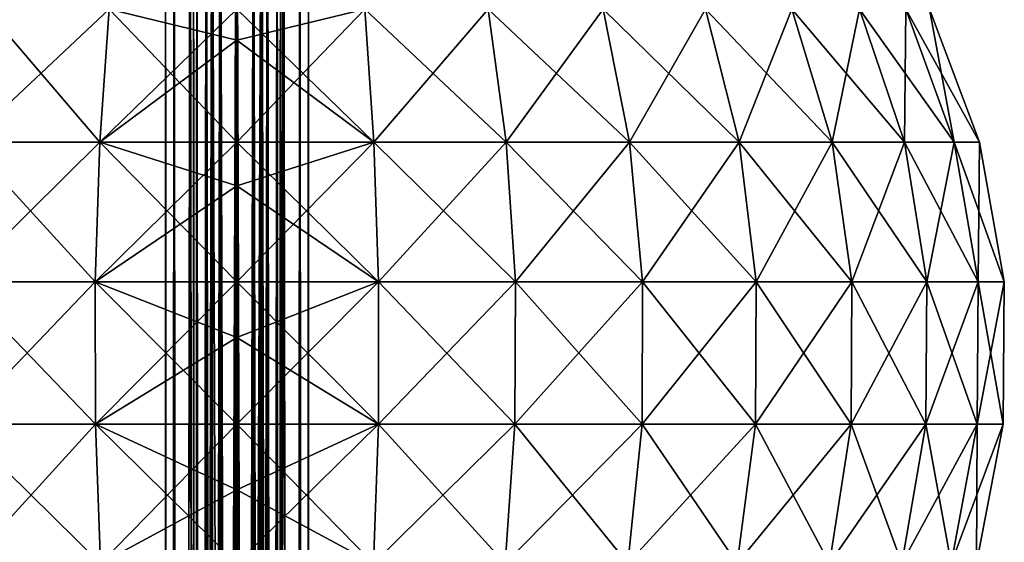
# Model space of a CAD drawing. Header units: millimetres. Extents: x -125 to 125, y -812 to 66.
# Tile 11 of 21: x -22 to 79, y -43 to 11. Entities that reach past the tile are written whole.
import ezdxf

# ---------------------------------------------------------------- set-up
doc = ezdxf.new("R2010")
doc.units = ezdxf.units.MM
doc.header["$LTSCALE"] = 52.148148
for name, color, linetype in [('12', 7, 'CONTINUOUS'), ('13', 7, 'CONTINUOUS'), ('21', 7, 'CONTINUOUS'), ('22', 7, 'CONTINUOUS'), ('27', 7, 'CONTINUOUS'), ('28', 7, 'CONTINUOUS')]:
    doc.layers.add(name, color=color, linetype=linetype)

msp = doc.modelspace()

# ---------------------------------------------------------------- linework, layer by layer
at = {"layer": '12', "color": 7, "linetype": 'CONTINUOUS'}
for points in [[(-14.17, -1.43, 119.81), (-25.98, 12.32, 111.07), (-27.86, -1.43, 115.92), (-14.17, -1.43, 119.81)], [(-25.98, 12.32, -23.07), (-13.22, 12.32, -26.71), (-27.86, -1.43, -27.92), (-25.98, 12.32, -23.07)], [(-27.86, -1.43, -27.92), (-13.22, 12.32, -26.71), (-14.17, -1.43, -31.81), (-27.86, -1.43, -27.92)], [(-13.22, 12.32, 114.71), (-25.98, 12.32, 111.07), (-14.17, -1.43, 119.81), (-13.22, 12.32, 114.71)], [(0, -1.43, 121.12), (-13.22, 12.32, 114.71), (-14.17, -1.43, 119.81), (0, -1.43, 121.12)], [(-13.22, 12.32, -26.71), (0, 12.32, -27.93), (-14.17, -1.43, -31.81), (-13.22, 12.32, -26.71)], [(0, 12.32, -27.93), (0, 9.11, -29.41), (-14.17, -1.43, -31.81), (0, 12.32, -27.93)], [(0, 12.32, 115.93), (-13.22, 12.32, 114.71), (0, 9.11, 117.41), (0, 12.32, 115.93)], [(0, 9.11, 117.41), (-13.22, 12.32, 114.71), (0, -1.43, 121.12), (0, 9.11, 117.41)], [(-14.17, -1.43, -31.81), (0, 9.11, -29.41), (0, -1.43, -33.12), (-14.17, -1.43, -31.81)], [(-27.86, -1.43, -27.92), (-14.17, -1.43, -31.81), (-28.8, -15.9, -30.33), (-27.86, -1.43, -27.92)], [(-28.8, -15.9, -30.33), (-14.17, -1.43, -31.81), (-14.65, -15.9, -34.35), (-28.8, -15.9, -30.33)], [(-14.65, -15.9, 122.35), (-27.86, -1.43, 115.92), (-28.8, -15.9, 118.33), (-14.65, -15.9, 122.35)], [(-14.17, -1.43, 119.81), (-27.86, -1.43, 115.92), (-14.65, -15.9, 122.35), (-14.17, -1.43, 119.81)], [(-14.17, -1.43, -31.81), (0, -1.43, -33.12), (-14.65, -15.9, -34.35), (-14.17, -1.43, -31.81)], [(0, -1.43, -33.12), (0, -5.95, -34.23), (-14.65, -15.9, -34.35), (0, -1.43, -33.12)], [(0, -15.9, 123.71), (-14.17, -1.43, 119.81), (-14.65, -15.9, 122.35), (0, -15.9, 123.71)], [(0, -1.43, 121.12), (-14.17, -1.43, 119.81), (0, -5.95, 122.23), (0, -1.43, 121.12)], [(0, -5.95, 122.23), (-14.17, -1.43, 119.81), (0, -15.9, 123.71), (0, -5.95, 122.23)], [(-14.65, -15.9, -34.35), (0, -5.95, -34.23), (0, -15.9, -35.71), (-14.65, -15.9, -34.35)], [(-14.63, -30.6, 122.25), (-28.8, -15.9, 118.33), (-28.76, -30.6, 118.23), (-14.63, -30.6, 122.25)], [(-14.65, -15.9, 122.35), (-28.8, -15.9, 118.33), (-14.63, -30.6, 122.25), (-14.65, -15.9, 122.35)], [(-28.8, -15.9, -30.33), (-14.65, -15.9, -34.35), (-28.76, -30.6, -30.23), (-28.8, -15.9, -30.33)], [(-28.76, -30.6, -30.23), (-14.65, -15.9, -34.35), (-14.63, -30.6, -34.25), (-28.76, -30.6, -30.23)], [(0, -21.66, 123.99), (-14.65, -15.9, 122.35), (0, -30.6, 123.61), (0, -21.66, 123.99)], [(0, -30.6, 123.61), (-14.65, -15.9, 122.35), (-14.63, -30.6, 122.25), (0, -30.6, 123.61)], [(0, -15.9, 123.71), (-14.65, -15.9, 122.35), (0, -21.66, 123.99), (0, -15.9, 123.71)], [(-14.65, -15.9, -34.35), (0, -15.9, -35.71), (-14.63, -30.6, -34.25), (-14.65, -15.9, -34.35)], [(0, -15.9, -35.71), (0, -21.66, -35.99), (-14.63, -30.6, -34.25), (0, -15.9, -35.71)], [(-14.63, -30.6, -34.25), (0, -21.66, -35.99), (0, -30.6, -35.61), (-14.63, -30.6, -34.25)], [(-28.76, -30.6, -30.23), (-14.63, -30.6, -34.25), (-27.75, -45.03, -27.63), (-28.76, -30.6, -30.23)], [(-14.63, -30.6, 122.25), (-28.76, -30.6, 118.23), (-14.12, -45.03, 119.51), (-14.63, -30.6, 122.25)], [(-14.12, -45.03, 119.51), (-28.76, -30.6, 118.23), (-27.75, -45.03, 115.63), (-14.12, -45.03, 119.51)], [(-27.75, -45.03, -27.63), (-14.63, -30.6, -34.25), (-14.12, -45.03, -31.51), (-27.75, -45.03, -27.63)], [(-14.63, -30.6, -34.25), (0, -30.6, -35.61), (-14.12, -45.03, -31.51), (-14.63, -30.6, -34.25)], [(0, -30.6, 123.61), (-14.63, -30.6, 122.25), (0, -37.42, 122.63), (0, -30.6, 123.61)], [(0, -37.42, 122.63), (-14.63, -30.6, 122.25), (0, -45.03, 120.82), (0, -37.42, 122.63)], [(0, -45.03, 120.82), (-14.63, -30.6, 122.25), (-14.12, -45.03, 119.51), (0, -45.03, 120.82)], [(0, -30.6, -35.61), (0, -37.42, -34.63), (-14.12, -45.03, -31.51), (0, -30.6, -35.61)], [(-14.12, -45.03, -31.51), (0, -37.42, -34.63), (0, -45.03, -32.82), (-14.12, -45.03, -31.51)]]:
    msp.add_3dface(points, dxfattribs=at)
at = {"layer": '13', "color": 7, "linetype": 'CONTINUOUS'}
for points in [[(0, 12.32, 115.93), (0, 9.11, 117.41), (14.17, -1.43, 119.81), (0, 12.32, 115.93)], [(13.22, 12.32, 114.71), (0, 12.32, 115.93), (14.17, -1.43, 119.81), (13.22, 12.32, 114.71)], [(0, 9.11, -29.41), (0, 12.32, -27.93), (13.22, 12.32, -26.71), (0, 9.11, -29.41)], [(0, -1.43, -33.12), (0, 9.11, -29.41), (13.22, 12.32, -26.71), (0, -1.43, -33.12)], [(0, -1.43, -33.12), (13.22, 12.32, -26.71), (14.17, -1.43, -31.81), (0, -1.43, -33.12)], [(13.22, 12.32, -26.71), (25.98, 12.32, -23.07), (14.17, -1.43, -31.81), (13.22, 12.32, -26.71)], [(25.98, 12.32, 111.07), (13.22, 12.32, 114.71), (27.86, -1.43, 115.92), (25.98, 12.32, 111.07)], [(27.86, -1.43, 115.92), (13.22, 12.32, 114.71), (14.17, -1.43, 119.81), (27.86, -1.43, 115.92)], [(14.17, -1.43, -31.81), (25.98, 12.32, -23.07), (27.86, -1.43, -27.92), (14.17, -1.43, -31.81)], [(25.98, 12.32, -23.07), (37.87, 12.32, -17.16), (27.86, -1.43, -27.92), (25.98, 12.32, -23.07)], [(37.87, 12.32, 105.16), (25.98, 12.32, 111.07), (40.6, -1.43, 109.57), (37.87, 12.32, 105.16)], [(40.6, -1.43, 109.57), (25.98, 12.32, 111.07), (27.86, -1.43, 115.92), (40.6, -1.43, 109.57)], [(27.86, -1.43, -27.92), (37.87, 12.32, -17.16), (40.6, -1.43, -21.57), (27.86, -1.43, -27.92)], [(37.87, 12.32, -17.16), (48.46, 12.32, -9.16), (40.6, -1.43, -21.57), (37.87, 12.32, -17.16)], [(48.46, 12.32, 97.16), (37.87, 12.32, 105.16), (51.96, -1.43, 100.99), (48.46, 12.32, 97.16)], [(51.96, -1.43, 100.99), (37.87, 12.32, 105.16), (40.6, -1.43, 109.57), (51.96, -1.43, 100.99)], [(40.6, -1.43, -21.57), (48.46, 12.32, -9.16), (51.96, -1.43, -12.99), (40.6, -1.43, -21.57)], [(57.4, 12.32, 87.35), (48.46, 12.32, 97.16), (61.55, -1.43, 90.48), (57.4, 12.32, 87.35)], [(48.46, 12.32, -9.16), (57.4, 12.32, 0.65), (51.96, -1.43, -12.99), (48.46, 12.32, -9.16)], [(61.55, -1.43, 90.48), (48.46, 12.32, 97.16), (51.96, -1.43, 100.99), (61.55, -1.43, 90.48)], [(51.96, -1.43, -12.99), (57.4, 12.32, 0.65), (61.55, -1.43, -2.48), (51.96, -1.43, -12.99)], [(57.4, 12.32, 0.65), (64.39, 12.32, 11.94), (61.55, -1.43, -2.48), (57.4, 12.32, 0.65)], [(64.39, 12.32, 76.06), (57.4, 12.32, 87.35), (69.04, -1.43, 78.38), (64.39, 12.32, 76.06)], [(69.04, -1.43, 78.38), (57.4, 12.32, 87.35), (61.55, -1.43, 90.48), (69.04, -1.43, 78.38)], [(61.55, -1.43, -2.48), (64.39, 12.32, 11.94), (69.04, -1.43, 9.62), (61.55, -1.43, -2.48)], [(64.39, 12.32, 11.94), (69.19, 12.32, 24.32), (69.04, -1.43, 9.62), (64.39, 12.32, 11.94)], [(69.19, 12.32, 63.68), (64.39, 12.32, 76.06), (74.18, -1.43, 65.11), (69.19, 12.32, 63.68)], [(74.18, -1.43, 65.11), (64.39, 12.32, 76.06), (69.04, -1.43, 78.38), (74.18, -1.43, 65.11)], [(69.04, -1.43, 9.62), (69.19, 12.32, 24.32), (74.18, -1.43, 22.89), (69.04, -1.43, 9.62)], [(69.19, 12.32, 24.32), (71.62, 12.32, 37.36), (74.18, -1.43, 22.89), (69.19, 12.32, 24.32)], [(71.62, 12.32, 50.64), (69.19, 12.32, 63.68), (76.79, -1.43, 51.12), (71.62, 12.32, 50.64)], [(76.79, -1.43, 51.12), (69.19, 12.32, 63.68), (74.18, -1.43, 65.11), (76.79, -1.43, 51.12)], [(71.62, 12.32, 37.36), (71.62, 12.32, 50.64), (76.79, -1.43, 36.88), (71.62, 12.32, 37.36)], [(74.18, -1.43, 22.89), (71.62, 12.32, 37.36), (76.79, -1.43, 36.88), (74.18, -1.43, 22.89)], [(76.79, -1.43, 36.88), (71.62, 12.32, 50.64), (76.79, -1.43, 51.12), (76.79, -1.43, 36.88)], [(0, 9.11, 117.41), (0, -1.43, 121.12), (14.17, -1.43, 119.81), (0, 9.11, 117.41)], [(0, -15.9, -35.71), (14.17, -1.43, -31.81), (14.65, -15.9, -34.35), (0, -15.9, -35.71)], [(0, -1.43, 121.12), (0, -5.95, 122.23), (14.65, -15.9, 122.35), (0, -1.43, 121.12)], [(14.17, -1.43, 119.81), (0, -1.43, 121.12), (14.65, -15.9, 122.35), (14.17, -1.43, 119.81)], [(0, -5.95, -34.23), (0, -1.43, -33.12), (14.17, -1.43, -31.81), (0, -5.95, -34.23)], [(0, -15.9, -35.71), (0, -5.95, -34.23), (14.17, -1.43, -31.81), (0, -15.9, -35.71)], [(27.86, -1.43, 115.92), (14.17, -1.43, 119.81), (28.8, -15.9, 118.33), (27.86, -1.43, 115.92)], [(28.8, -15.9, 118.33), (14.17, -1.43, 119.81), (14.65, -15.9, 122.35), (28.8, -15.9, 118.33)], [(14.17, -1.43, -31.81), (27.86, -1.43, -27.92), (14.65, -15.9, -34.35), (14.17, -1.43, -31.81)], [(14.65, -15.9, -34.35), (27.86, -1.43, -27.92), (28.8, -15.9, -30.33), (14.65, -15.9, -34.35)], [(40.6, -1.43, 109.57), (27.86, -1.43, 115.92), (41.96, -15.9, 111.77), (40.6, -1.43, 109.57)], [(41.96, -15.9, 111.77), (27.86, -1.43, 115.92), (28.8, -15.9, 118.33), (41.96, -15.9, 111.77)], [(27.86, -1.43, -27.92), (40.6, -1.43, -21.57), (28.8, -15.9, -30.33), (27.86, -1.43, -27.92)], [(28.8, -15.9, -30.33), (40.6, -1.43, -21.57), (41.96, -15.9, -23.77), (28.8, -15.9, -30.33)], [(51.96, -1.43, 100.99), (40.6, -1.43, 109.57), (53.7, -15.9, 102.91), (51.96, -1.43, 100.99)], [(53.7, -15.9, 102.91), (40.6, -1.43, 109.57), (41.96, -15.9, 111.77), (53.7, -15.9, 102.91)], [(40.6, -1.43, -21.57), (51.96, -1.43, -12.99), (41.96, -15.9, -23.77), (40.6, -1.43, -21.57)], [(41.96, -15.9, -23.77), (51.96, -1.43, -12.99), (53.7, -15.9, -14.91), (41.96, -15.9, -23.77)], [(63.61, -15.9, 92.04), (51.96, -1.43, 100.99), (53.7, -15.9, 102.91), (63.61, -15.9, 92.04)], [(61.55, -1.43, 90.48), (51.96, -1.43, 100.99), (63.61, -15.9, 92.04), (61.55, -1.43, 90.48)], [(51.96, -1.43, -12.99), (61.55, -1.43, -2.48), (53.7, -15.9, -14.91), (51.96, -1.43, -12.99)], [(53.7, -15.9, -14.91), (61.55, -1.43, -2.48), (63.61, -15.9, -4.04), (53.7, -15.9, -14.91)], [(69.04, -1.43, 78.38), (61.55, -1.43, 90.48), (71.35, -15.9, 79.53), (69.04, -1.43, 78.38)], [(71.35, -15.9, 79.53), (61.55, -1.43, 90.48), (63.61, -15.9, 92.04), (71.35, -15.9, 79.53)], [(61.55, -1.43, -2.48), (69.04, -1.43, 9.62), (63.61, -15.9, -4.04), (61.55, -1.43, -2.48)], [(63.61, -15.9, -4.04), (69.04, -1.43, 9.62), (71.35, -15.9, 8.47), (63.61, -15.9, -4.04)], [(69.04, -1.43, 9.62), (74.18, -1.43, 22.89), (71.35, -15.9, 8.47), (69.04, -1.43, 9.62)], [(74.18, -1.43, 65.11), (69.04, -1.43, 78.38), (76.67, -15.9, 65.81), (74.18, -1.43, 65.11)], [(76.67, -15.9, 65.81), (69.04, -1.43, 78.38), (71.35, -15.9, 79.53), (76.67, -15.9, 65.81)], [(71.35, -15.9, 8.47), (74.18, -1.43, 22.89), (76.67, -15.9, 22.19), (71.35, -15.9, 8.47)], [(74.18, -1.43, 22.89), (76.79, -1.43, 36.88), (76.67, -15.9, 22.19), (74.18, -1.43, 22.89)], [(76.79, -1.43, 51.12), (74.18, -1.43, 65.11), (79.37, -15.9, 51.35), (76.79, -1.43, 51.12)], [(79.37, -15.9, 51.35), (74.18, -1.43, 65.11), (76.67, -15.9, 65.81), (79.37, -15.9, 51.35)], [(76.67, -15.9, 22.19), (76.79, -1.43, 36.88), (79.37, -15.9, 36.65), (76.67, -15.9, 22.19)], [(76.79, -1.43, 36.88), (76.79, -1.43, 51.12), (79.37, -15.9, 36.65), (76.79, -1.43, 36.88)], [(79.37, -15.9, 36.65), (76.79, -1.43, 51.12), (79.37, -15.9, 51.35), (79.37, -15.9, 36.65)], [(0, -5.95, 122.23), (0, -15.9, 123.71), (14.65, -15.9, 122.35), (0, -5.95, 122.23)], [(0, -15.9, 123.71), (0, -21.66, 123.99), (14.63, -30.6, 122.25), (0, -15.9, 123.71)], [(14.65, -15.9, 122.35), (0, -15.9, 123.71), (14.63, -30.6, 122.25), (14.65, -15.9, 122.35)], [(0, -21.66, -35.99), (0, -15.9, -35.71), (14.65, -15.9, -34.35), (0, -21.66, -35.99)], [(0, -30.6, -35.61), (0, -21.66, -35.99), (14.65, -15.9, -34.35), (0, -30.6, -35.61)], [(0, -30.6, -35.61), (14.65, -15.9, -34.35), (14.63, -30.6, -34.25), (0, -30.6, -35.61)], [(14.65, -15.9, -34.35), (28.8, -15.9, -30.33), (14.63, -30.6, -34.25), (14.65, -15.9, -34.35)], [(14.63, -30.6, -34.25), (28.8, -15.9, -30.33), (28.76, -30.6, -30.23), (14.63, -30.6, -34.25)], [(28.76, -30.6, 118.23), (14.65, -15.9, 122.35), (14.63, -30.6, 122.25), (28.76, -30.6, 118.23)], [(28.8, -15.9, 118.33), (14.65, -15.9, 122.35), (28.76, -30.6, 118.23), (28.8, -15.9, 118.33)], [(28.8, -15.9, -30.33), (41.96, -15.9, -23.77), (28.76, -30.6, -30.23), (28.8, -15.9, -30.33)], [(28.76, -30.6, -30.23), (41.96, -15.9, -23.77), (41.91, -30.6, -23.68), (28.76, -30.6, -30.23)], [(41.91, -30.6, 111.68), (28.8, -15.9, 118.33), (28.76, -30.6, 118.23), (41.91, -30.6, 111.68)], [(41.96, -15.9, 111.77), (28.8, -15.9, 118.33), (41.91, -30.6, 111.68), (41.96, -15.9, 111.77)], [(41.96, -15.9, -23.77), (53.7, -15.9, -14.91), (41.91, -30.6, -23.68), (41.96, -15.9, -23.77)], [(41.91, -30.6, -23.68), (53.7, -15.9, -14.91), (53.63, -30.6, -14.83), (41.91, -30.6, -23.68)], [(53.63, -30.6, 102.83), (41.96, -15.9, 111.77), (41.91, -30.6, 111.68), (53.63, -30.6, 102.83)], [(53.7, -15.9, 102.91), (41.96, -15.9, 111.77), (53.63, -30.6, 102.83), (53.7, -15.9, 102.91)], [(63.53, -30.6, 91.97), (53.7, -15.9, 102.91), (53.63, -30.6, 102.83), (63.53, -30.6, 91.97)], [(53.7, -15.9, -14.91), (63.61, -15.9, -4.04), (53.63, -30.6, -14.83), (53.7, -15.9, -14.91)], [(53.63, -30.6, -14.83), (63.61, -15.9, -4.04), (63.53, -30.6, -3.97), (53.63, -30.6, -14.83)], [(63.61, -15.9, 92.04), (53.7, -15.9, 102.91), (63.53, -30.6, 91.97), (63.61, -15.9, 92.04)], [(63.53, -30.6, -3.97), (71.35, -15.9, 8.47), (71.26, -30.6, 8.52), (63.53, -30.6, -3.97)], [(71.26, -30.6, 79.48), (63.61, -15.9, 92.04), (63.53, -30.6, 91.97), (71.26, -30.6, 79.48)], [(63.61, -15.9, -4.04), (71.35, -15.9, 8.47), (63.53, -30.6, -3.97), (63.61, -15.9, -4.04)], [(71.35, -15.9, 79.53), (63.61, -15.9, 92.04), (71.26, -30.6, 79.48), (71.35, -15.9, 79.53)], [(71.35, -15.9, 8.47), (76.67, -15.9, 22.19), (71.26, -30.6, 8.52), (71.35, -15.9, 8.47)], [(71.26, -30.6, 8.52), (76.67, -15.9, 22.19), (76.57, -30.6, 22.21), (71.26, -30.6, 8.52)], [(76.57, -30.6, 65.79), (71.35, -15.9, 79.53), (71.26, -30.6, 79.48), (76.57, -30.6, 65.79)], [(76.67, -15.9, 65.81), (71.35, -15.9, 79.53), (76.57, -30.6, 65.79), (76.67, -15.9, 65.81)], [(76.67, -15.9, 22.19), (79.37, -15.9, 36.65), (76.57, -30.6, 22.21), (76.67, -15.9, 22.19)], [(76.57, -30.6, 22.21), (79.37, -15.9, 36.65), (79.27, -30.6, 36.65), (76.57, -30.6, 22.21)], [(79.27, -30.6, 51.35), (76.67, -15.9, 65.81), (76.57, -30.6, 65.79), (79.27, -30.6, 51.35)], [(79.37, -15.9, 51.35), (76.67, -15.9, 65.81), (79.27, -30.6, 51.35), (79.37, -15.9, 51.35)], [(79.37, -15.9, 36.65), (79.37, -15.9, 51.35), (79.27, -30.6, 36.65), (79.37, -15.9, 36.65)], [(79.27, -30.6, 36.65), (79.37, -15.9, 51.35), (79.27, -30.6, 51.35), (79.27, -30.6, 36.65)], [(0, -21.66, 123.99), (0, -30.6, 123.61), (14.63, -30.6, 122.25), (0, -21.66, 123.99)], [(0, -45.03, -32.82), (14.63, -30.6, -34.25), (14.12, -45.03, -31.51), (0, -45.03, -32.82)], [(0, -30.6, 123.61), (0, -37.42, 122.63), (14.12, -45.03, 119.51), (0, -30.6, 123.61)], [(14.63, -30.6, 122.25), (0, -30.6, 123.61), (14.12, -45.03, 119.51), (14.63, -30.6, 122.25)], [(0, -37.42, -34.63), (0, -30.6, -35.61), (14.63, -30.6, -34.25), (0, -37.42, -34.63)], [(0, -45.03, -32.82), (0, -37.42, -34.63), (14.63, -30.6, -34.25), (0, -45.03, -32.82)], [(27.75, -45.03, 115.63), (14.63, -30.6, 122.25), (14.12, -45.03, 119.51), (27.75, -45.03, 115.63)], [(14.63, -30.6, -34.25), (28.76, -30.6, -30.23), (14.12, -45.03, -31.51), (14.63, -30.6, -34.25)], [(14.12, -45.03, -31.51), (28.76, -30.6, -30.23), (27.75, -45.03, -27.63), (14.12, -45.03, -31.51)], [(28.76, -30.6, 118.23), (14.63, -30.6, 122.25), (27.75, -45.03, 115.63), (28.76, -30.6, 118.23)], [(40.44, -45.03, 109.31), (28.76, -30.6, 118.23), (27.75, -45.03, 115.63), (40.44, -45.03, 109.31)], [(28.76, -30.6, -30.23), (41.91, -30.6, -23.68), (27.75, -45.03, -27.63), (28.76, -30.6, -30.23)], [(27.75, -45.03, -27.63), (41.91, -30.6, -23.68), (40.44, -45.03, -21.31), (27.75, -45.03, -27.63)], [(41.91, -30.6, 111.68), (28.76, -30.6, 118.23), (40.44, -45.03, 109.31), (41.91, -30.6, 111.68)], [(51.75, -45.03, 100.77), (41.91, -30.6, 111.68), (40.44, -45.03, 109.31), (51.75, -45.03, 100.77)], [(41.91, -30.6, -23.68), (53.63, -30.6, -14.83), (40.44, -45.03, -21.31), (41.91, -30.6, -23.68)], [(40.44, -45.03, -21.31), (53.63, -30.6, -14.83), (51.75, -45.03, -12.77), (40.44, -45.03, -21.31)], [(53.63, -30.6, 102.83), (41.91, -30.6, 111.68), (51.75, -45.03, 100.77), (53.63, -30.6, 102.83)], [(61.3, -45.03, 90.29), (53.63, -30.6, 102.83), (51.75, -45.03, 100.77), (61.3, -45.03, 90.29)], [(53.63, -30.6, -14.83), (63.53, -30.6, -3.97), (51.75, -45.03, -12.77), (53.63, -30.6, -14.83)], [(51.75, -45.03, -12.77), (63.53, -30.6, -3.97), (61.3, -45.03, -2.29), (51.75, -45.03, -12.77)], [(63.53, -30.6, 91.97), (53.63, -30.6, 102.83), (61.3, -45.03, 90.29), (63.53, -30.6, 91.97)], [(68.76, -45.03, 78.24), (63.53, -30.6, 91.97), (61.3, -45.03, 90.29), (68.76, -45.03, 78.24)], [(63.53, -30.6, -3.97), (71.26, -30.6, 8.52), (61.3, -45.03, -2.29), (63.53, -30.6, -3.97)], [(61.3, -45.03, -2.29), (71.26, -30.6, 8.52), (68.76, -45.03, 9.76), (61.3, -45.03, -2.29)], [(71.26, -30.6, 79.48), (63.53, -30.6, 91.97), (68.76, -45.03, 78.24), (71.26, -30.6, 79.48)], [(68.76, -45.03, 9.76), (76.57, -30.6, 22.21), (73.89, -45.03, 22.98), (68.76, -45.03, 9.76)], [(73.89, -45.03, 65.02), (71.26, -30.6, 79.48), (68.76, -45.03, 78.24), (73.89, -45.03, 65.02)], [(71.26, -30.6, 8.52), (76.57, -30.6, 22.21), (68.76, -45.03, 9.76), (71.26, -30.6, 8.52)], [(76.57, -30.6, 65.79), (71.26, -30.6, 79.48), (73.89, -45.03, 65.02), (76.57, -30.6, 65.79)], [(76.57, -30.6, 22.21), (79.27, -30.6, 36.65), (73.89, -45.03, 22.98), (76.57, -30.6, 22.21)], [(73.89, -45.03, 22.98), (79.27, -30.6, 36.65), (76.49, -45.03, 36.91), (73.89, -45.03, 22.98)], [(76.49, -45.03, 51.09), (76.57, -30.6, 65.79), (73.89, -45.03, 65.02), (76.49, -45.03, 51.09)], [(79.27, -30.6, 36.65), (79.27, -30.6, 51.35), (76.49, -45.03, 36.91), (79.27, -30.6, 36.65)], [(79.27, -30.6, 51.35), (76.57, -30.6, 65.79), (76.49, -45.03, 51.09), (79.27, -30.6, 51.35)], [(76.49, -45.03, 36.91), (79.27, -30.6, 51.35), (76.49, -45.03, 51.09), (76.49, -45.03, 36.91)], [(0, -37.42, 122.63), (0, -45.03, 120.82), (14.12, -45.03, 119.51), (0, -37.42, 122.63)]]:
    msp.add_3dface(points, dxfattribs=at)
at = {"layer": '21', "color": 7, "linetype": 'CONTINUOUS'}
for points in [[(-4.82, 48.29, -77.42), (-2.57, 49.21, -78.34), (-4, -577.78, -704.34), (-4.82, 48.29, -77.42)], [(-4, -577.78, -704.34), (-2.57, 49.21, -78.34), (-3.83, -576.89, -703.59), (-4, -577.78, -704.34)], [(-3.83, -576.89, -703.59), (-2.57, 49.21, -78.34), (-3.27, -575.86, -702.99), (-3.83, -576.89, -703.59)], [(-3.27, -575.86, -702.99), (-2.57, 49.21, -78.34), (-2.33, -574.93, -702.59), (-3.27, -575.86, -702.99)], [(-2.57, 49.21, -78.34), (0, 49.53, -78.66), (-2.33, -574.93, -702.59), (-2.57, 49.21, -78.34)], [(-2.33, -574.93, -702.59), (0, 49.53, -78.66), (-1.19, -574.34, -702.39), (-2.33, -574.93, -702.59)], [(-1.19, -574.34, -702.39), (0, 49.53, -78.66), (0, -574.14, -702.33), (-1.19, -574.34, -702.39)], [(-6.5, 46.88, -76.01), (-4.82, 48.29, -77.42), (-5.91, -650.92, -775.03), (-6.5, 46.88, -76.01)], [(-5.91, -650.92, -775.03), (-4.82, 48.29, -77.42), (-4.09, -649.74, -776.21), (-5.91, -650.92, -775.03)], [(-4.09, -649.74, -776.21), (-4.82, 48.29, -77.42), (-4, -580.61, -707.17), (-4.09, -649.74, -776.21)], [(-4, -577.78, -704.34), (-4, -580.61, -707.17), (-4.82, 48.29, -77.42), (-4, -577.78, -704.34)], [(-7.39, 45.15, -74.28), (-6.5, 46.88, -76.01), (-7.09, -652.46, -773.49), (-7.39, 45.15, -74.28)], [(-7.09, -652.46, -773.49), (-6.5, 46.88, -76.01), (-5.91, -650.92, -775.03), (-7.09, -652.46, -773.49)], [(-7.39, 43.3, -72.43), (-7.39, 45.15, -74.28), (-7.5, -654.18, -771.76), (-7.39, 43.3, -72.43)], [(-7.5, -654.18, -771.76), (-7.39, 45.15, -74.28), (-7.09, -652.46, -773.49), (-7.5, -654.18, -771.76)], [(-7.09, -655.91, -770.04), (-7.39, 43.3, -72.43), (-7.5, -654.18, -771.76), (-7.09, -655.91, -770.04)], [(-6.5, 41.57, -70.7), (-7.39, 43.3, -72.43), (-7.09, -655.91, -770.04), (-6.5, 41.57, -70.7)], [(-5.91, -657.45, -768.5), (-6.5, 41.57, -70.7), (-7.09, -655.91, -770.04), (-5.91, -657.45, -768.5)], [(-4.82, 40.16, -69.29), (-6.5, 41.57, -70.7), (-5.91, -657.45, -768.5), (-4.82, 40.16, -69.29)], [(-4.09, -658.63, -767.32), (-4.82, 40.16, -69.29), (-5.91, -657.45, -768.5), (-4.09, -658.63, -767.32)], [(-2.57, 39.24, -68.37), (-4.82, 40.16, -69.29), (-4.09, -658.63, -767.32), (-2.57, 39.24, -68.37)], [(-2.13, -660.89, -768.31), (-2.57, 39.24, -68.37), (-4.09, -658.63, -767.32), (-2.13, -660.89, -768.31)], [(0, 38.92, -68.05), (-2.57, 39.24, -68.37), (0, -661.11, -768.09), (0, 38.92, -68.05)], [(0, -661.11, -768.09), (-2.57, 39.24, -68.37), (-2.13, -660.89, -768.31), (0, -661.11, -768.09)]]:
    msp.add_3dface(points, dxfattribs=at)
at = {"layer": '22', "color": 7, "linetype": 'CONTINUOUS'}
for points in [[(0, 49.53, -78.66), (2.57, 49.21, -78.34), (0, -574.14, -702.33), (0, 49.53, -78.66)], [(0, -574.14, -702.33), (2.57, 49.21, -78.34), (1.19, -574.34, -702.39), (0, -574.14, -702.33)], [(1.19, -574.34, -702.39), (2.57, 49.21, -78.34), (2.33, -574.93, -702.59), (1.19, -574.34, -702.39)], [(2.33, -574.93, -702.59), (2.57, 49.21, -78.34), (3.27, -575.86, -702.99), (2.33, -574.93, -702.59)], [(2.57, 49.21, -78.34), (4.82, 48.29, -77.42), (3.27, -575.86, -702.99), (2.57, 49.21, -78.34)], [(3.27, -575.86, -702.99), (4.82, 48.29, -77.42), (3.83, -576.89, -703.59), (3.27, -575.86, -702.99)], [(3.83, -576.89, -703.59), (4.82, 48.29, -77.42), (4, -577.78, -704.34), (3.83, -576.89, -703.59)], [(4, -580.61, -707.17), (4.82, 48.29, -77.42), (4.09, -649.74, -776.21), (4, -580.61, -707.17)], [(4, -577.78, -704.34), (4.82, 48.29, -77.42), (4, -580.61, -707.17), (4, -577.78, -704.34)], [(4.09, -649.74, -776.21), (4.82, 48.29, -77.42), (5.91, -650.92, -775.03), (4.09, -649.74, -776.21)], [(4.82, 48.29, -77.42), (6.5, 46.88, -76.01), (5.91, -650.92, -775.03), (4.82, 48.29, -77.42)], [(5.91, -650.92, -775.03), (6.5, 46.88, -76.01), (7.09, -652.46, -773.49), (5.91, -650.92, -775.03)], [(6.5, 46.88, -76.01), (7.39, 45.15, -74.28), (7.09, -652.46, -773.49), (6.5, 46.88, -76.01)], [(7.09, -652.46, -773.49), (7.39, 45.15, -74.28), (7.5, -654.18, -771.76), (7.09, -652.46, -773.49)], [(7.39, 45.15, -74.28), (7.39, 43.3, -72.43), (7.5, -654.18, -771.76), (7.39, 45.15, -74.28)], [(7.39, 43.3, -72.43), (6.5, 41.57, -70.7), (7.09, -655.91, -770.04), (7.39, 43.3, -72.43)], [(7.5, -654.18, -771.76), (7.39, 43.3, -72.43), (7.09, -655.91, -770.04), (7.5, -654.18, -771.76)], [(6.5, 41.57, -70.7), (4.82, 40.16, -69.29), (5.91, -657.45, -768.5), (6.5, 41.57, -70.7)], [(7.09, -655.91, -770.04), (6.5, 41.57, -70.7), (5.91, -657.45, -768.5), (7.09, -655.91, -770.04)], [(4.82, 40.16, -69.29), (2.57, 39.24, -68.37), (4.09, -658.63, -767.32), (4.82, 40.16, -69.29)], [(5.91, -657.45, -768.5), (4.82, 40.16, -69.29), (4.09, -658.63, -767.32), (5.91, -657.45, -768.5)], [(2.57, 39.24, -68.37), (0, 38.92, -68.05), (2.13, -660.89, -768.31), (2.57, 39.24, -68.37)], [(0, 38.92, -68.05), (0, -661.11, -768.09), (2.13, -660.89, -768.31), (0, 38.92, -68.05)], [(4.09, -660.25, -768.95), (2.57, 39.24, -68.37), (2.13, -660.89, -768.31), (4.09, -660.25, -768.95)], [(2.57, 39.24, -68.37), (4.09, -660.25, -768.95), (4.09, -658.63, -767.32), (2.57, 39.24, -68.37)]]:
    msp.add_3dface(points, dxfattribs=at)
at = {"layer": '27', "color": 7, "linetype": 'CONTINUOUS'}
for points in [[(-1.72, 47.17, -76.3), (-3.18, 46.48, -75.61), (-1.97, -576.95, -700.25), (-1.72, 47.17, -76.3)], [(-0.98, -576.42, -700.22), (-1.72, 47.17, -76.3), (-1.97, -576.95, -700.25), (-0.98, -576.42, -700.22)], [(0, 47.41, -76.54), (-1.72, 47.17, -76.3), (0, -576.26, -700.21), (0, 47.41, -76.54)], [(0, -576.26, -700.21), (-1.72, 47.17, -76.3), (-0.98, -576.42, -700.22), (0, -576.26, -700.21)], [(-3.18, 46.48, -75.61), (-4.16, 45.44, -74.57), (-3.63, -579.19, -700.54), (-3.18, 46.48, -75.61)], [(-2.9, -577.89, -700.34), (-3.18, 46.48, -75.61), (-3.63, -579.19, -700.54), (-2.9, -577.89, -700.34)], [(-1.97, -576.95, -700.25), (-3.18, 46.48, -75.61), (-2.9, -577.89, -700.34), (-1.97, -576.95, -700.25)], [(-4.16, 45.44, -74.57), (-4.5, 44.23, -73.36), (-4.16, -654.59, -774.61), (-4.16, 45.44, -74.57)], [(-4.16, 45.44, -74.57), (-4, -580.81, -701.31), (-3.93, -580.21, -700.88), (-4.16, 45.44, -74.57)], [(-4.16, 45.44, -74.57), (-4.16, -654.59, -774.61), (-4, -580.81, -701.31), (-4.16, 45.44, -74.57)], [(-3.63, -579.19, -700.54), (-4.16, 45.44, -74.57), (-3.93, -580.21, -700.88), (-3.63, -579.19, -700.54)], [(-4.5, 44.23, -73.36), (-4.16, 43.01, -72.14), (-4.5, -655.81, -773.39), (-4.5, 44.23, -73.36)], [(-4.16, -654.59, -774.61), (-4.5, 44.23, -73.36), (-4.5, -655.81, -773.39), (-4.16, -654.59, -774.61)], [(-4.5, -655.81, -773.39), (-4.16, 43.01, -72.14), (-4.16, -657.03, -772.17), (-4.5, -655.81, -773.39)], [(-4.16, 43.01, -72.14), (-3.18, 41.98, -71.11), (-4.16, -657.03, -772.17), (-4.16, 43.01, -72.14)], [(-4.16, -657.03, -772.17), (-3.18, 41.98, -71.11), (-3.18, -658.06, -771.14), (-4.16, -657.03, -772.17)], [(-3.18, 41.98, -71.11), (-1.72, 41.29, -70.42), (-3.18, -658.06, -771.14), (-3.18, 41.98, -71.11)], [(-3.18, -658.06, -771.14), (-1.72, 41.29, -70.42), (-1.72, -658.75, -770.45), (-3.18, -658.06, -771.14)], [(-1.72, 41.29, -70.42), (0, 41.04, -70.17), (-1.72, -658.75, -770.45), (-1.72, 41.29, -70.42)], [(-1.72, -658.75, -770.45), (0, 41.04, -70.17), (0, -658.99, -770.21), (-1.72, -658.75, -770.45)]]:
    msp.add_3dface(points, dxfattribs=at)
at = {"layer": '28', "color": 7, "linetype": 'CONTINUOUS'}
for points in [[(1.72, 47.17, -76.3), (0, 47.41, -76.54), (0.98, -576.42, -700.22), (1.72, 47.17, -76.3)], [(0, 47.41, -76.54), (0, -576.26, -700.21), (0.98, -576.42, -700.22), (0, 47.41, -76.54)], [(1.97, -576.95, -700.25), (1.72, 47.17, -76.3), (0.98, -576.42, -700.22), (1.97, -576.95, -700.25)], [(2.9, -577.89, -700.34), (1.72, 47.17, -76.3), (1.97, -576.95, -700.25), (2.9, -577.89, -700.34)], [(3.18, 46.48, -75.61), (1.72, 47.17, -76.3), (2.9, -577.89, -700.34), (3.18, 46.48, -75.61)], [(3.63, -579.19, -700.54), (3.18, 46.48, -75.61), (2.9, -577.89, -700.34), (3.63, -579.19, -700.54)], [(3.93, -580.21, -700.88), (3.18, 46.48, -75.61), (3.63, -579.19, -700.54), (3.93, -580.21, -700.88)], [(4, -580.81, -701.31), (3.18, 46.48, -75.61), (3.93, -580.21, -700.88), (4, -580.81, -701.31)], [(4.16, -654.59, -774.61), (3.18, 46.48, -75.61), (4, -580.81, -701.31), (4.16, -654.59, -774.61)], [(4.16, 45.44, -74.57), (3.18, 46.48, -75.61), (4.16, -654.59, -774.61), (4.16, 45.44, -74.57)], [(4.5, -655.81, -773.39), (4.16, 45.44, -74.57), (4.16, -654.59, -774.61), (4.5, -655.81, -773.39)], [(4.5, 44.23, -73.36), (4.16, 45.44, -74.57), (4.5, -655.81, -773.39), (4.5, 44.23, -73.36)], [(4.16, -657.03, -772.17), (4.5, 44.23, -73.36), (4.5, -655.81, -773.39), (4.16, -657.03, -772.17)], [(4.16, 43.01, -72.14), (4.5, 44.23, -73.36), (4.16, -657.03, -772.17), (4.16, 43.01, -72.14)], [(3.18, 41.98, -71.11), (4.16, 43.01, -72.14), (3.18, -658.06, -771.14), (3.18, 41.98, -71.11)], [(3.18, -658.06, -771.14), (4.16, 43.01, -72.14), (4.16, -657.03, -772.17), (3.18, -658.06, -771.14)], [(1.72, -658.75, -770.45), (3.18, 41.98, -71.11), (3.18, -658.06, -771.14), (1.72, -658.75, -770.45)], [(1.72, 41.29, -70.42), (3.18, 41.98, -71.11), (1.72, -658.75, -770.45), (1.72, 41.29, -70.42)], [(0, -658.99, -770.21), (1.72, 41.29, -70.42), (1.72, -658.75, -770.45), (0, -658.99, -770.21)], [(0, 41.04, -70.17), (1.72, 41.29, -70.42), (0, -658.99, -770.21), (0, 41.04, -70.17)]]:
    msp.add_3dface(points, dxfattribs=at)

doc.saveas('drawing.dxf')
